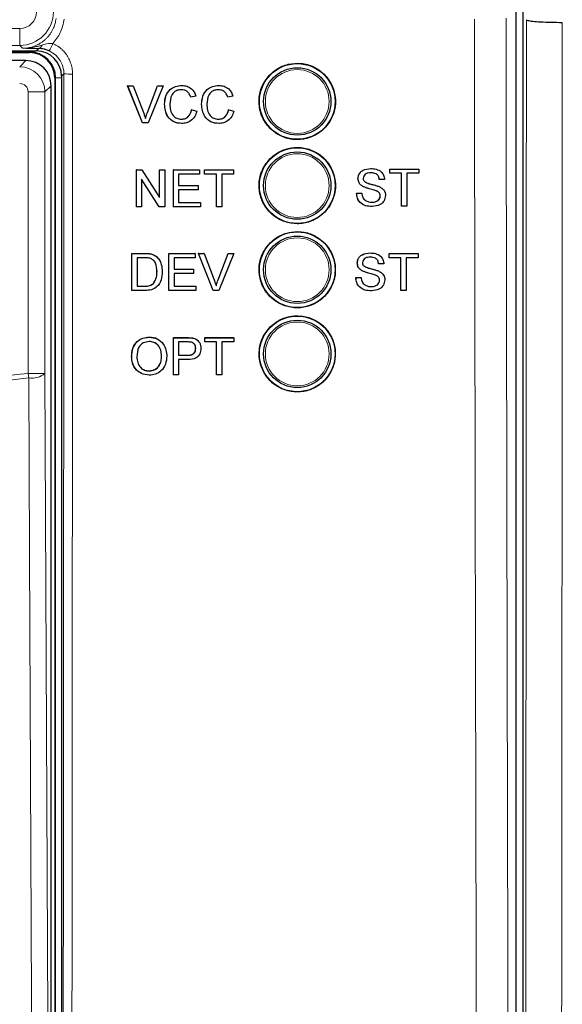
# Paper-space layout 'Blatt3' of a CAD drawing. Header units: millimetres. Extents: x 5 to 418, y 2 to 292.
# Tile 19 of 54: x 96 to 107, y 188 to 207. Entities that reach past the tile are written whole.
import ezdxf

# ---------------------------------------------------------------- set-up
doc = ezdxf.new("R2010")
doc.units = ezdxf.units.MM

psp = doc.layouts.new('Blatt3')

# ---------------------------------------------------------------- linework, layer by layer
at = {"color": 7, "linetype": 'Continuous', "lineweight": 25}
for p, q in [((106.4444, 165.9277), (106.4444, 235.2095)), ((106.3036, 166.1341), (106.3036, 211.3467)), ((90.1138, 206.8017), (96.8037, 206.8017)), ((92.912, 206.7684), (96.6703, 206.7684)), ((96.5978, 206.6124), (89.8095, 206.6124)), ((97.1703, 206.2684), (97.1703, 168.635)), ((97.3036, 206.3018), (97.3036, 168.6362)), ((97.0977, 168.7909), (97.0977, 206.1125)), ((98.6132, 206.1095), (98.6125, 206.1095)), ((98.9079, 205.3761), (98.6125, 206.1095)), ((98.9086, 205.3761), (98.6132, 206.1095)), ((98.6132, 206.1095), (98.7252, 206.1095)), ((98.7252, 206.1095), (98.9245, 205.5839)), ((99.0038, 205.5839), (99.1768, 206.0392)), ((99.0045, 205.5839), (99.2042, 206.1095)), ((99.3162, 206.1095), (99.0206, 205.3761)), ((99.2042, 206.1095), (99.2036, 206.1095)), ((99.2042, 206.1095), (99.3162, 206.1095)), ((99.6827, 206.1189), (99.6821, 206.1189)), ((100.4153, 206.1189), (100.4148, 206.1189)), ((99.8617, 205.8835), (99.861, 205.8835)), ((99.9651, 205.9057), (99.8617, 205.8835)), ((100.5944, 205.8835), (100.5936, 205.8835)), ((100.6977, 205.9057), (100.5944, 205.8835)), ((99.3451, 205.7482), (99.3444, 205.7482)), ((99.8805, 205.635), (99.8798, 205.635)), ((99.8805, 205.635), (99.9838, 205.6109)), ((100.0778, 205.7482), (100.077, 205.7482)), ((100.6132, 205.635), (100.6124, 205.635)), ((100.6132, 205.635), (100.7165, 205.6109)), ((98.9086, 205.3761), (98.9079, 205.3761)), ((99.0206, 205.3761), (98.9086, 205.3761)), ((99.6847, 205.3667), (99.684, 205.3667)), ((100.4174, 205.3667), (100.4167, 205.3667)), ((98.7848, 204.448), (98.7843, 204.448)), ((98.7848, 203.7147), (98.7848, 204.448)), ((98.7848, 204.448), (98.894, 204.448)), ((98.894, 204.448), (99.245, 203.9008)), ((99.245, 204.448), (99.2447, 204.448)), ((99.245, 203.9008), (99.245, 204.448)), ((99.245, 204.448), (99.3483, 204.448)), ((99.3483, 204.448), (99.3483, 203.7147)), ((99.5174, 204.448), (99.5171, 204.448)), ((99.5174, 203.7147), (99.5174, 204.448)), ((99.5174, 204.448), (100.0339, 204.448)), ((100.0339, 204.448), (100.0339, 204.3634)), ((100.1372, 204.448), (100.1371, 204.448)), ((100.1372, 204.3634), (100.1372, 204.448)), ((100.1372, 204.448), (100.7101, 204.448)), ((100.7101, 204.448), (100.7101, 204.3634)), ((103.4272, 204.4728), (103.427, 204.4728)), ((103.8022, 204.4634), (103.8019, 204.4634)), ((103.8022, 204.3788), (103.8022, 204.4634)), ((103.8022, 204.4634), (104.3753, 204.4634)), ((104.3753, 204.4634), (104.3753, 204.3788)), ((99.2391, 203.7147), (98.8881, 204.2619)), ((98.8881, 204.2619), (98.8881, 203.7147)), ((100.0339, 204.3634), (99.6207, 204.3634)), ((99.6207, 204.3634), (99.6207, 204.1377)), ((100.1372, 204.3634), (100.137, 204.3634)), ((100.372, 204.3634), (100.1372, 204.3634)), ((100.372, 203.7147), (100.372, 204.3634)), ((100.7101, 204.3634), (100.4753, 204.3634)), ((100.4753, 204.3634), (100.4753, 203.7147)), ((103.1729, 204.272), (103.1725, 204.272)), ((103.5956, 204.2566), (103.595, 204.2566)), ((103.6989, 204.2566), (103.5956, 204.2566)), ((103.8022, 204.3788), (103.8018, 204.3788)), ((104.0371, 204.3788), (103.8022, 204.3788)), ((104.0364, 203.7301), (104.0364, 204.3194)), ((104.0371, 203.7301), (104.0371, 204.3788)), ((104.3753, 204.3788), (104.1404, 204.3788)), ((104.1404, 204.3788), (104.1404, 203.7301)), ((99.6207, 204.1377), (100.0057, 204.1377)), ((100.0057, 204.0531), (99.6207, 204.0531)), ((99.6207, 204.0531), (99.6207, 203.7993)), ((100.0057, 204.1377), (100.0057, 204.0531)), ((103.281, 204.1135), (103.2805, 204.1135)), ((103.5363, 204.0322), (103.5356, 204.0322)), ((99.6207, 203.7993), (100.0527, 203.7993)), ((100.0527, 203.7993), (100.0527, 203.7147)), ((103.1447, 203.9839), (103.144, 203.9839)), ((103.1447, 203.9839), (103.248, 203.9839)), ((103.6144, 203.9332), (103.6137, 203.9332)), ((98.7833, 203.7147), (98.7833, 203.7156)), ((98.7848, 203.7147), (98.7833, 203.7147)), ((98.8881, 203.7147), (98.7848, 203.7147)), ((99.2391, 203.7147), (99.2378, 203.7147)), ((99.3483, 203.7147), (99.2391, 203.7147)), ((99.5174, 203.7147), (99.5161, 203.7147)), ((100.0527, 203.7147), (99.5174, 203.7147)), ((100.372, 203.7147), (100.3709, 203.7147)), ((100.4753, 203.7147), (100.372, 203.7147)), ((103.4516, 203.7207), (103.4509, 203.7207)), ((104.0371, 203.7301), (104.0364, 203.7301)), ((104.1404, 203.7301), (104.0371, 203.7301)), ((98.6955, 202.0592), (98.6966, 202.7921)), ((98.6966, 202.7921), (98.6956, 202.7931)), ((98.6966, 202.7921), (98.9472, 202.792)), ((98.7999, 202.7075), (98.799, 202.1438)), ((98.9484, 202.7075), (98.7999, 202.7075)), ((99.0767, 202.7814), (99.0757, 202.7824)), ((99.1832, 202.729), (99.1822, 202.73)), ((99.197, 202.7165), (99.1958, 202.7176)), ((99.4295, 202.7919), (99.4284, 202.7929)), ((99.4284, 202.059), (99.4295, 202.7919)), ((99.4295, 202.7919), (99.9463, 202.7917)), ((99.5327, 202.7073), (99.5324, 202.4818)), ((99.9461, 202.7072), (99.5327, 202.7073)), ((99.9463, 202.7917), (99.9451, 202.7929)), ((99.9463, 202.7917), (99.9461, 202.7072)), ((100.0128, 202.7917), (100.0116, 202.7928)), ((100.3071, 202.0587), (100.0128, 202.7917)), ((100.0128, 202.7917), (100.1248, 202.7917)), ((100.1248, 202.7917), (100.1236, 202.7928)), ((100.1248, 202.7917), (100.3233, 202.2663)), ((100.4021, 202.2675), (100.6027, 202.7927)), ((100.4033, 202.2663), (100.6039, 202.7915)), ((100.716, 202.7915), (100.4192, 202.0587)), ((100.6039, 202.7915), (100.6027, 202.7927)), ((100.6027, 202.7927), (100.7148, 202.7927)), ((100.6039, 202.7915), (100.716, 202.7915)), ((100.716, 202.7915), (100.7148, 202.7927)), ((103.4133, 202.8017), (103.4131, 202.8017)), ((103.7883, 202.7077), (103.7879, 202.7077)), ((103.7883, 202.7923), (103.788, 202.7923)), ((103.7883, 202.7077), (103.7883, 202.7923)), ((103.7883, 202.7923), (104.3614, 202.7923)), ((104.0232, 202.7077), (103.7883, 202.7077)), ((104.0225, 202.059), (104.0225, 202.6492)), ((104.0232, 202.059), (104.0232, 202.7077)), ((104.3614, 202.7077), (104.1265, 202.7077)), ((104.1265, 202.7077), (104.1265, 202.059)), ((104.3614, 202.7923), (104.3614, 202.7077)), ((99.5324, 202.4818), (99.9176, 202.4817)), ((99.9176, 202.4817), (99.9165, 202.4828)), ((99.9176, 202.4817), (99.9175, 202.3971)), ((103.159, 202.6009), (103.1586, 202.6009)), ((103.2671, 202.4424), (103.2666, 202.4424)), ((103.5817, 202.5855), (103.5811, 202.5855)), ((103.685, 202.5855), (103.5817, 202.5855)), ((99.194, 202.4311), (99.193, 202.4321)), ((99.5322, 202.3972), (99.5318, 202.1435)), ((99.9175, 202.3971), (99.5322, 202.3972)), ((100.4033, 202.2663), (100.4021, 202.2675)), ((103.1308, 202.3129), (103.1301, 202.3129)), ((103.1308, 202.3129), (103.2341, 202.3129)), ((103.5224, 202.3612), (103.5217, 202.3612)), ((103.6005, 202.2622), (103.5998, 202.2622)), ((98.6955, 202.0592), (98.6946, 202.0601)), ((98.958, 202.0591), (98.6955, 202.0592)), ((98.799, 202.1438), (98.9501, 202.1437)), ((99.1232, 202.1955), (99.1222, 202.1964)), ((99.4284, 202.059), (99.4274, 202.06)), ((99.9639, 202.0588), (99.4284, 202.059)), ((99.5318, 202.1435), (99.964, 202.1434)), ((99.964, 202.1434), (99.9629, 202.1445)), ((99.964, 202.1434), (99.9639, 202.0588)), ((100.3071, 202.0587), (100.306, 202.0599)), ((100.4192, 202.0587), (100.3071, 202.0587)), ((103.4377, 202.0496), (103.437, 202.0496)), ((104.0232, 202.059), (104.0225, 202.059)), ((104.1265, 202.059), (104.0232, 202.059)), ((99.0409, 201.1317), (99.0395, 201.133)), ((99.5175, 200.7766), (99.5181, 201.1236)), ((99.5195, 201.1223), (99.5181, 201.1236)), ((99.5181, 201.1236), (99.7873, 201.1236)), ((99.5183, 200.3895), (99.5195, 201.1223)), ((99.5195, 201.1223), (99.7887, 201.1223)), ((99.8973, 201.1154), (99.8958, 201.1167)), ((99.9997, 201.0699), (99.9981, 201.0714)), ((100.1379, 201.0506), (100.138, 201.1236)), ((100.1395, 201.1223), (100.138, 201.1236)), ((100.138, 201.1236), (100.711, 201.1236)), ((100.1393, 201.0378), (100.1395, 201.1223)), ((100.1395, 201.1223), (100.7124, 201.1223)), ((100.7124, 201.1223), (100.711, 201.1236)), ((100.7124, 201.1223), (100.7123, 201.0378)), ((99.6227, 201.0378), (99.6223, 200.7747)), ((99.7976, 201.0378), (99.6227, 201.0378)), ((99.9606, 200.9087), (99.9592, 200.91)), ((100.1393, 201.0378), (100.1379, 201.039)), ((100.3741, 201.0378), (100.1393, 201.0378)), ((100.3731, 200.3895), (100.3741, 201.0378)), ((100.4775, 201.0378), (100.4764, 200.3895)), ((100.7123, 201.0378), (100.4775, 201.0378)), ((98.6923, 200.7462), (98.6909, 200.7475)), ((99.2841, 200.7555), (99.2827, 200.7568)), ((99.6221, 200.6902), (99.6216, 200.3895)), ((99.8016, 200.6902), (99.6221, 200.6902)), ((99.6223, 200.7747), (99.799, 200.7747)), ((99.039, 200.4647), (99.0375, 200.466)), ((99.5183, 200.3895), (99.5169, 200.3907)), ((99.6216, 200.3895), (99.5183, 200.3895)), ((100.3731, 200.3895), (100.3718, 200.3907)), ((100.4764, 200.3895), (100.3731, 200.3895))]:
    psp.add_line(p, q, dxfattribs=at)
at = {"color": 7, "linetype": 'Continuous', "lineweight": 18}
for p, q in [((90.1312, 207.2456), (96.4761, 207.2456)), ((96.4761, 206.9123), (96.4761, 207.2456)), ((96.6703, 206.783), (89.7185, 206.783)), ((96.4761, 206.9123), (90.1312, 206.9123)), ((96.5335, 206.8549), (96.4761, 206.9123)), ((96.6703, 206.783), (96.6703, 206.8017)), ((96.6703, 206.783), (96.6703, 206.7684)), ((96.8037, 206.8017), (96.8528, 206.8508)), ((96.4756, 206.4903), (96.5978, 206.6124)), ((97.3504, 206.3486), (97.3036, 206.3018)), ((97.1849, 206.2684), (97.1703, 206.2684)), ((97.1849, 206.2684), (97.3036, 206.2684)), ((97.1849, 168.635), (97.1849, 206.2684)), ((96.6422, 200.4153), (96.6422, 205.9903)), ((96.9755, 205.9903), (96.6422, 205.9903)), ((97.0977, 206.1125), (96.9755, 205.9903)), ((96.9755, 205.9903), (96.9755, 200.4153)), ((99.0045, 205.5839), (99.0038, 205.5839)), ((98.9472, 202.792), (98.9462, 202.793)), ((98.9501, 202.1437), (98.9491, 202.1446)), ((99.7887, 201.1223), (99.7873, 201.1236)), ((99.799, 200.7747), (99.7976, 200.776)), ((96.6533, 200.3291), (96.6422, 200.4153)), ((96.9755, 200.4153), (96.6422, 200.4153))]:
    psp.add_line(p, q, dxfattribs=at)
at = {"color": 7, "linetype": 'Continuous', "lineweight": 18, "flags": 128}
for points in [[(96.7332, 183.3173), (96.7302, 183.9611), (96.7181, 186.5367), (96.6697, 196.839), (96.6533, 200.3291)], [(96.9755, 200.4153), (97.0152, 191.9313), (97.0552, 183.4035)]]:
    psp.add_lwpolyline(points, dxfattribs=at)
at = {"color": 7, "linetype": 'Continuous', "lineweight": 25}
for centre, radius in [((101.9703, 205.8017), 0.75), ((101.9703, 205.8017), 0.6667), ((101.9703, 204.135), 0.75), ((101.9703, 204.135), 0.6667), ((101.9703, 202.4684), 0.75), ((101.9703, 202.4684), 0.6667), ((101.9703, 200.8017), 0.75), ((101.9703, 200.8017), 0.6667)]:
    psp.add_circle(centre, radius, dxfattribs=at)
at = {"color": 7, "linetype": 'Continuous', "lineweight": 18}
for centre in [(101.9703, 205.8017), (101.9703, 204.135), (101.9703, 202.4684), (101.9703, 200.8017)]:
    psp.add_circle(centre, 0.6316, dxfattribs=at)
for centre, radius, start, end in [((96.476, 207.579), 0.6667, 270.00873, 359.99127), ((96.1585, 207.3507), 1.052, 328.7156, 337.70032), ((96.8321, 206.9356), 0.0873, 283.66786, 348.64856), ((97.4804, 207.9432), 1.5999, 265.33873, 271.51453), ((96.7225, 200.7154), 0.3925, 259.84532, 310.1364)]:
    psp.add_arc(centre, radius, start, end, dxfattribs=at)
at = {"color": 7, "linetype": 'Continuous', "lineweight": 25}
for radius in [0.5146, 0.5]:
    psp.add_arc((96.6703, 206.2684), radius, 0, 90, dxfattribs=at)
at = {"color": 7, "linetype": 'Continuous', "lineweight": 18}
for centre, major_axis, ratio, start_param, end_param in [((96.476, 207.579), (-0.2358, 0.2358), 0.9996955, 2.3563468, 3.9268385), ((96.4755, 205.9903), (-0.3536, 0.3536), 0.9998985, 3.9271431, 5.4976349), ((96.4755, 205.9903), (0.1179, 0.1179), 0.9996955, 5.4979394, 7.0684312)]:
    psp.add_ellipse(centre, major_axis=major_axis, ratio=ratio, start_param=start_param, end_param=end_param, dxfattribs=at)
at = {"color": 7, "linetype": 'Continuous', "lineweight": 25}
for centre, major_axis, ratio, start_param, end_param in [((96.8035, 206.3016), (0.3537, 0.3537), 0.9996955, 5.4979394, 7.0684312), ((96.5977, 206.1125), (0.3536, -0.3536), 0.9998985, 0.7855505, 2.3560422)]:
    psp.add_ellipse(centre, major_axis=major_axis, ratio=ratio, start_param=start_param, end_param=end_param, dxfattribs=at)
at = {"color": 7, "linetype": 'Continuous', "lineweight": 18}
for points, knots in [([(96.5335, 206.8549), (96.5584, 206.8557), (96.6017, 206.8571), (96.6628, 206.8668), (96.7171, 206.8797), (96.7707, 206.8975), (96.8225, 206.9197), (96.8719, 206.946), (96.9188, 206.9763), (96.9636, 207.0108), (97.0051, 207.0489), (97.0431, 207.0901), (97.0774, 207.1342), (97.1082, 207.1816), (97.1348, 207.2313), (97.157, 207.2828), (97.1746, 207.3357), (97.1883, 207.3906), (97.1935, 207.4282), (97.196, 207.4471)], [0, 0, 0, 0, 0.07682728, 0.13350231, 0.19056933, 0.24887416, 0.3076074, 0.36425017, 0.42128647, 0.4795649, 0.53827295, 0.59495658, 0.65203546, 0.71036093, 0.76911703, 0.82581302, 0.88290357, 0.94123732, 1, 1, 1, 1]), ([(97.3561, 207.4331), (97.3374, 207.3403), (97.3015, 207.1614), (97.1869, 207.0197), (97.1318, 206.9515)], [0, 0, 0, 0, 0.5189654, 1, 1, 1, 1]), ([(105.5798, 166.1865), (105.5783, 166.6299), (105.5704, 168.8471), (105.5393, 178.162), (105.5031, 191.4664), (105.4841, 203.0038), (105.4768, 207.4331)], [0, 0, 0, 0, 0.0322876, 0.1614382, 0.6780666, 1, 1, 1, 1]), ([(106.1039, 207.4514), (106.1093, 204.0147), (106.1203, 197.1409), (106.1436, 186.8339), (106.1716, 176.5293), (106.1949, 169.664), (106.2065, 166.2312)], [0, 0, 0, 0, 0.24993733, 0.49989972, 0.74993732, 1, 1, 1, 1]), ([(106.4699, 165.9022), (106.4743, 169.3563), (106.4832, 176.265), (106.4935, 186.6416), (106.5017, 197.0272), (106.5052, 203.9564), (106.507, 207.4213)], [0, 0, 0, 0, 0.24989406, 0.49983045, 0.74989401, 1, 1, 1, 1]), ([(107.218, 207.3686), (107.2178, 206.9243), (107.2168, 204.7028), (107.2137, 198.9272), (107.2075, 190.0445), (107.1968, 178.4235), (107.1867, 170.3638), (107.181, 165.8509)], [0, 0, 0, 0, 0.0320694, 0.1603478, 0.4169318, 0.6735157, 1, 1, 1, 1]), ([(96.9177, 206.9184), (96.96, 206.9323), (97.0287, 206.9548), (97.1032, 206.9524), (97.1318, 206.9515)], [0, 0, 0, 0, 0.6162692, 1, 1, 1, 1]), ([(97.1318, 206.9515), (97.1402, 206.9476), (97.1652, 206.9358), (97.2057, 206.913), (97.2524, 206.8816), (97.2893, 206.8518), (97.3308, 206.8138), (97.3688, 206.7724), (97.4079, 206.7199), (97.4329, 206.6796), (97.4594, 206.63), (97.4816, 206.5784), (97.5011, 206.5158), (97.5113, 206.4695), (97.5203, 206.4122), (97.5217, 206.3732), (97.5227, 206.3438)], [0, 0, 0, 0, 0.0361801, 0.1088378, 0.1825388, 0.2573083, 0.2948736, 0.403651, 0.4773408, 0.5520971, 0.5896555, 0.6984992, 0.772235, 0.8470391, 0.8846219, 1, 1, 1, 1]), ([(96.5335, 206.8549), (96.5345, 206.8549), (96.5383, 206.8549), (96.5523, 206.8549), (96.5788, 206.8555), (96.6159, 206.8574), (96.6562, 206.8611), (96.6965, 206.8662), (96.7385, 206.8731), (96.7822, 206.8819), (96.8275, 206.8926), (96.8727, 206.9047), (96.9027, 206.9139), (96.9177, 206.9184)], [0, 0, 0, 0, 0.0073743, 0.0295245, 0.1082133, 0.2119375, 0.3157939, 0.4200314, 0.5243876, 0.6429784, 0.7617087, 0.8808033, 1, 1, 1, 1]), ([(96.8528, 206.8508), (96.7972, 206.8514), (96.6854, 206.8526), (96.5851, 206.8542), (96.5342, 206.8549), (96.5335, 206.8549)], [0, 0, 0, 0, 0.4934713, 0.9935248, 1, 1, 1, 1]), ([(97.3504, 206.3486), (97.3495, 206.3706), (97.3465, 206.4488), (97.3043, 206.5789), (97.2043, 206.7194), (97.1065, 206.7761), (97.0575, 206.8044)], [0, 0, 0, 0, 0.11584913, 0.41074499, 0.70540532, 1, 1, 1, 1]), ([(97.3196, 168.5559), (97.323, 171.7022), (97.3299, 177.9949), (97.3382, 187.4413), (97.3453, 196.8924), (97.3487, 203.1964), (97.3504, 206.3486)], [0, 0, 0, 0, 0.249948, 0.4999168, 0.749948, 1, 1, 1, 1]), ([(97.5227, 206.3438), (97.5227, 206.2328), (97.5224, 205.6774), (97.5212, 203.3451), (97.5179, 197.5703), (97.5116, 188.6881), (97.5027, 178.4201), (97.4954, 171.708), (97.4919, 168.5451)], [0, 0, 0, 0, 0.0088086, 0.044043, 0.1849809, 0.4668597, 0.7487682, 1, 1, 1, 1]), ([(96.6533, 200.3291), (95.8013, 200.2273), (94.0964, 200.0237), (91.5255, 199.8203), (88.9456, 199.6929), (86.6415, 199.6546), (84.619, 199.675), (82.8791, 199.7303), (81.1398, 199.823), (79.4016, 199.9538), (77.6719, 200.1187), (76.5243, 200.2592), (75.9539, 200.3291)], [0, 0, 0, 0, 0.1240156, 0.248154, 0.3726687, 0.4973114, 0.5811585, 0.6650056, 0.7488917, 0.8328946, 0.9169361, 1, 1, 1, 1]), ([(75.965, 200.4153), (77.6884, 200.2251), (81.1424, 199.8439), (86.3337, 199.7018), (91.5131, 199.8486), (94.9302, 200.2262), (96.6422, 200.4153)], [0, 0, 0, 0, 0.2508222, 0.5026819, 0.7508343, 1, 1, 1, 1])]:
    psp.add_open_spline(points, degree=3, knots=knots, dxfattribs=at)
at = {"color": 7, "linetype": 'Continuous', "lineweight": 25}
for points, knots in [([(106.507, 207.4213), (106.507, 207.421), (106.5083, 207.4163), (106.5302, 207.4056), (106.623, 207.3905), (106.7856, 207.3777), (106.9921, 207.3694), (107.1425, 207.3689), (107.2177, 207.3686)], [0, 0, 0, 0, 0.00843892, 0.16818315, 0.37640619, 0.58434931, 0.79217266, 1, 1, 1, 1]), ([(97.0575, 206.8044), (97.0328, 206.8144), (97.0013, 206.8271), (96.9314, 206.8454), (96.8891, 206.8483), (96.8528, 206.8508)], [0, 0, 0, 0, 0.3391927, 0.4330012, 1, 1, 1, 1]), ([(101.4355, 206.338), (101.3812, 206.2721), (101.2727, 206.1403), (101.2042, 205.8885), (101.2176, 205.6313), (101.3167, 205.3919), (101.4891, 205.199), (101.716, 205.0738), (101.9717, 205.0309), (102.2272, 205.0752), (102.4534, 205.2016), (102.6249, 205.3955), (102.7224, 205.6351), (102.7353, 205.8933), (102.6621, 206.1413), (102.5109, 206.3513), (102.2985, 206.4996), (102.0486, 206.5693), (101.7906, 206.5515), (101.5794, 206.4644), (101.4755, 206.3731), (101.4355, 206.338)], [0, 0, 0, 0, 0.0535723, 0.1071443, 0.1607313, 0.2143785, 0.2681024, 0.321888, 0.375695, 0.4294732, 0.4831833, 0.5368141, 0.5903891, 0.6439578, 0.6975746, 0.7512731, 0.8050495, 0.8588638, 0.9126587, 0.9663868, 1, 1, 1, 1]), ([(99.3444, 205.7482), (99.3483, 205.8012), (99.3562, 205.9067), (99.4379, 206.0364), (99.5577, 206.1074), (99.6405, 206.115), (99.682, 206.1189)], [0, 0, 0, 0, 0.2804925, 0.5595697, 0.7796153, 1, 1, 1, 1]), ([(99.3451, 205.7482), (99.3491, 205.8012), (99.3569, 205.9067), (99.4386, 206.0364), (99.5585, 206.1074), (99.6412, 206.115), (99.6827, 206.1189)], [0, 0, 0, 0, 0.28049248, 0.55956971, 0.77961533, 1, 1, 1, 1]), ([(99.6777, 206.0343), (99.6518, 206.0325), (99.6001, 206.0289), (99.5309, 205.9896), (99.4598, 205.8994), (99.4531, 205.8108), (99.4484, 205.7487)], [0, 0, 0, 0, 0.1872234, 0.3739058, 0.5607363, 1, 1, 1, 1]), ([(99.861, 205.8835), (99.8529, 205.9064), (99.8368, 205.9519), (99.7914, 206.0041), (99.7339, 206.0309), (99.696, 206.0331), (99.677, 206.0343)], [0, 0, 0, 0, 0.2805533, 0.55973893, 0.77965382, 1, 1, 1, 1]), ([(99.8617, 205.8835), (99.8536, 205.9064), (99.8375, 205.9519), (99.7921, 206.0041), (99.7346, 206.0309), (99.6967, 206.0331), (99.6777, 206.0343)], [0, 0, 0, 0, 0.2805533, 0.5597389, 0.7796538, 1, 1, 1, 1]), ([(99.6827, 206.1189), (99.7186, 206.1162), (99.7903, 206.111), (99.8782, 206.0578), (99.9371, 205.9856), (99.9557, 205.9324), (99.9651, 205.9057)], [0, 0, 0, 0, 0.2800806, 0.5594487, 0.7795488, 1, 1, 1, 1]), ([(100.077, 205.7482), (100.081, 205.8012), (100.0889, 205.9067), (100.1705, 206.0364), (100.2904, 206.1074), (100.3732, 206.115), (100.4146, 206.1189)], [0, 0, 0, 0, 0.2804925, 0.5595697, 0.7796153, 1, 1, 1, 1]), ([(100.0778, 205.7482), (100.0817, 205.8012), (100.0896, 205.9067), (100.1712, 206.0364), (100.2911, 206.1074), (100.3739, 206.115), (100.4153, 206.1189)], [0, 0, 0, 0, 0.2804925, 0.5595697, 0.7796153, 1, 1, 1, 1]), ([(100.4103, 206.0343), (100.3844, 206.0325), (100.3327, 206.0289), (100.2636, 205.9896), (100.1925, 205.8994), (100.1858, 205.8108), (100.1811, 205.7487)], [0, 0, 0, 0, 0.1872234, 0.3739058, 0.5607363, 1, 1, 1, 1]), ([(100.5936, 205.8835), (100.5856, 205.9064), (100.5694, 205.9519), (100.524, 206.0041), (100.4665, 206.0309), (100.4286, 206.0331), (100.4096, 206.0343)], [0, 0, 0, 0, 0.2805533, 0.55973893, 0.77965382, 1, 1, 1, 1]), ([(100.5944, 205.8835), (100.5863, 205.9064), (100.5702, 205.9519), (100.5247, 206.0041), (100.4673, 206.0309), (100.4293, 206.0331), (100.4103, 206.0343)], [0, 0, 0, 0, 0.2805533, 0.5597389, 0.7796538, 1, 1, 1, 1]), ([(100.4153, 206.1189), (100.4512, 206.1162), (100.5229, 206.111), (100.6109, 206.0578), (100.6697, 205.9856), (100.6884, 205.9324), (100.6977, 205.9057)], [0, 0, 0, 0, 0.2800806, 0.5594487, 0.7795488, 1, 1, 1, 1]), ([(99.4484, 205.7487), (99.4505, 205.7093), (99.4546, 205.6308), (99.4973, 205.5254), (99.5823, 205.4622), (99.6441, 205.455), (99.675, 205.4514)], [0, 0, 0, 0, 0.281245, 0.5607156, 0.780138, 1, 1, 1, 1]), ([(100.1811, 205.7487), (100.1831, 205.7093), (100.1872, 205.6308), (100.2299, 205.5254), (100.3149, 205.4622), (100.3767, 205.455), (100.4077, 205.4514)], [0, 0, 0, 0, 0.281245, 0.5607156, 0.780138, 1, 1, 1, 1]), ([(98.9245, 205.5839), (98.9327, 205.562), (98.9473, 205.5229), (98.9594, 205.483), (98.9647, 205.4655)], [0, 0, 0, 0, 0.5599982, 1, 1, 1, 1]), ([(98.964, 205.4655), (98.9707, 205.4878), (98.9828, 205.5277), (98.9974, 205.5667), (99.0038, 205.5839)], [0, 0, 0, 0, 0.5599723, 1, 1, 1, 1]), ([(98.9647, 205.4655), (98.9715, 205.4878), (98.9835, 205.5277), (98.9981, 205.5667), (99.0045, 205.5839)], [0, 0, 0, 0, 0.5599723, 1, 1, 1, 1]), ([(99.684, 205.3667), (99.6291, 205.3708), (99.5197, 205.3788), (99.4039, 205.4902), (99.3534, 205.6209), (99.3474, 205.7058), (99.3444, 205.7482)], [0, 0, 0, 0, 0.2799551, 0.5580876, 0.7789116, 1, 1, 1, 1]), ([(99.6847, 205.3667), (99.6298, 205.3708), (99.5204, 205.3788), (99.4047, 205.4902), (99.3541, 205.6209), (99.3481, 205.7058), (99.3451, 205.7482)], [0, 0, 0, 0, 0.2799551, 0.5580876, 0.7789116, 1, 1, 1, 1]), ([(99.6743, 205.4514), (99.7025, 205.4541), (99.7588, 205.4595), (99.8444, 205.5218), (99.8664, 205.5921), (99.8798, 205.635)], [0, 0, 0, 0, 0.2807112, 0.5609046, 1, 1, 1, 1]), ([(99.675, 205.4514), (99.7032, 205.4541), (99.7595, 205.4595), (99.8451, 205.5218), (99.8671, 205.5921), (99.8805, 205.635)], [0, 0, 0, 0, 0.2807112, 0.5609046, 1, 1, 1, 1]), ([(99.9838, 205.6109), (99.9717, 205.5734), (99.9475, 205.4984), (99.8701, 205.4165), (99.7773, 205.3728), (99.7156, 205.3688), (99.6847, 205.3667)], [0, 0, 0, 0, 0.2802563, 0.5595462, 0.7795894, 1, 1, 1, 1]), ([(100.4167, 205.3667), (100.3617, 205.3708), (100.2523, 205.3788), (100.1366, 205.4902), (100.0861, 205.6209), (100.08, 205.7058), (100.077, 205.7482)], [0, 0, 0, 0, 0.27995506, 0.55808759, 0.77891157, 1, 1, 1, 1]), ([(100.4174, 205.3667), (100.3625, 205.3708), (100.253, 205.3788), (100.1373, 205.4902), (100.0868, 205.6209), (100.0808, 205.7058), (100.0778, 205.7482)], [0, 0, 0, 0, 0.2799551, 0.5580876, 0.7789116, 1, 1, 1, 1]), ([(100.407, 205.4514), (100.4351, 205.4541), (100.4914, 205.4595), (100.5771, 205.5218), (100.599, 205.5921), (100.6124, 205.635)], [0, 0, 0, 0, 0.2807112, 0.5609046, 1, 1, 1, 1]), ([(100.4077, 205.4514), (100.4359, 205.4541), (100.4921, 205.4595), (100.5778, 205.5218), (100.5998, 205.5921), (100.6132, 205.635)], [0, 0, 0, 0, 0.2807112, 0.5609046, 1, 1, 1, 1]), ([(100.7165, 205.6109), (100.7043, 205.5734), (100.6801, 205.4984), (100.6027, 205.4165), (100.5099, 205.3728), (100.4482, 205.3688), (100.4174, 205.3667)], [0, 0, 0, 0, 0.2802563, 0.5595462, 0.7795894, 1, 1, 1, 1]), ([(101.4357, 204.6703), (101.3815, 204.6044), (101.2732, 204.4727), (101.205, 204.2211), (101.2186, 203.9642), (101.3178, 203.7252), (101.4902, 203.5326), (101.717, 203.4078), (101.9724, 203.3651), (102.2276, 203.4096), (102.4534, 203.536), (102.6245, 203.7299), (102.7217, 203.9693), (102.7344, 204.2272), (102.6611, 204.4748), (102.5098, 204.6845), (102.2975, 204.8324), (102.0478, 204.9019), (101.7901, 204.8839), (101.5792, 204.7967), (101.4756, 204.7054), (101.4357, 204.6703)], [0, 0, 0, 0, 0.05356912, 0.10713778, 0.16072478, 0.21437646, 0.26810738, 0.32189954, 0.37570971, 0.42948642, 0.48319093, 0.5368144, 0.59038353, 0.64395056, 0.69757055, 0.75127575, 0.80505943, 0.85887833, 0.91267304, 0.96639642, 1, 1, 1, 1]), ([(103.1722, 204.272), (103.1746, 204.2946), (103.1795, 204.3398), (103.2161, 204.3991), (103.2954, 204.4602), (103.3725, 204.4676), (103.4265, 204.4728)], [0, 0, 0, 0, 0.1870287, 0.3741238, 0.5611402, 1, 1, 1, 1]), ([(103.1729, 204.272), (103.1753, 204.2946), (103.1802, 204.3398), (103.2168, 204.3991), (103.2961, 204.4602), (103.3732, 204.4676), (103.4272, 204.4728)], [0, 0, 0, 0, 0.1870287, 0.3741238, 0.5611402, 1, 1, 1, 1]), ([(103.4313, 204.3882), (103.4114, 204.3875), (103.3716, 204.386), (103.3187, 204.3655), (103.2826, 204.3258), (103.2783, 204.2944), (103.2762, 204.2787)], [0, 0, 0, 0, 0.2812903, 0.5608202, 0.7806803, 1, 1, 1, 1]), ([(103.4272, 204.4728), (103.4635, 204.4705), (103.536, 204.466), (103.6297, 204.4199), (103.6871, 204.3419), (103.695, 204.285), (103.6989, 204.2566)], [0, 0, 0, 0, 0.2807972, 0.5601508, 0.7798767, 1, 1, 1, 1]), ([(103.5949, 204.2566), (103.591, 204.2785), (103.5831, 204.3222), (103.524, 204.3821), (103.4661, 204.3859), (103.4307, 204.3882)], [0, 0, 0, 0, 0.2810967, 0.5602874, 1, 1, 1, 1]), ([(103.5956, 204.2566), (103.5916, 204.2785), (103.5838, 204.3222), (103.5247, 204.3821), (103.4668, 204.3859), (103.4313, 204.3882)], [0, 0, 0, 0, 0.2810967, 0.5602874, 1, 1, 1, 1]), ([(103.2804, 204.1135), (103.2639, 204.1228), (103.231, 204.1415), (103.1839, 204.193), (103.1766, 204.2421), (103.1722, 204.272)], [0, 0, 0, 0, 0.2814452, 0.5622732, 1, 1, 1, 1]), ([(103.281, 204.1135), (103.2646, 204.1228), (103.2317, 204.1415), (103.1846, 204.193), (103.1773, 204.2421), (103.1729, 204.272)], [0, 0, 0, 0, 0.28144516, 0.56227323, 1, 1, 1, 1]), ([(103.2762, 204.2787), (103.2775, 204.2651), (103.2797, 204.2406), (103.2955, 204.2221), (103.3025, 204.214)], [0, 0, 0, 0, 0.55961689, 1, 1, 1, 1]), ([(103.3025, 204.214), (103.3334, 204.1985), (103.3846, 204.1729), (103.4624, 204.1561), (103.5275, 204.139), (103.5696, 204.1234), (103.5906, 204.1155)], [0, 0, 0, 0, 0.3384083, 0.5589741, 0.7795351, 1, 1, 1, 1]), ([(103.5356, 204.0322), (103.5067, 204.0415), (103.459, 204.0569), (103.3914, 204.0739), (103.3346, 204.0902), (103.2984, 204.1057), (103.2804, 204.1135)], [0, 0, 0, 0, 0.3399393, 0.5600249, 0.7800825, 1, 1, 1, 1]), ([(103.5363, 204.0322), (103.5074, 204.0415), (103.4597, 204.0569), (103.3921, 204.0739), (103.3353, 204.0902), (103.2991, 204.1057), (103.281, 204.1135)], [0, 0, 0, 0, 0.3399393, 0.5600249, 0.7800825, 1, 1, 1, 1]), ([(103.6137, 203.9332), (103.6125, 203.9459), (103.6101, 203.9712), (103.5833, 204.0097), (103.5537, 204.0237), (103.5356, 204.0322)], [0, 0, 0, 0, 0.2800885, 0.55997049, 1, 1, 1, 1]), ([(103.6144, 203.9332), (103.6132, 203.9459), (103.6108, 203.9712), (103.584, 204.0097), (103.5544, 204.0237), (103.5363, 204.0322)], [0, 0, 0, 0, 0.2800885, 0.55997049, 1, 1, 1, 1]), ([(103.5906, 204.1155), (103.61, 204.1057), (103.6487, 204.0861), (103.6908, 204.041), (103.7142, 203.9894), (103.7165, 203.9553), (103.7177, 203.9382)], [0, 0, 0, 0, 0.2803713, 0.5599089, 0.7798589, 1, 1, 1, 1]), ([(103.4509, 203.7207), (103.4082, 203.7228), (103.3231, 203.7272), (103.2159, 203.7885), (103.1555, 203.8837), (103.1478, 203.9505), (103.144, 203.9839)], [0, 0, 0, 0, 0.2808135, 0.5595629, 0.7796198, 1, 1, 1, 1]), ([(103.4516, 203.7207), (103.4089, 203.7228), (103.3237, 203.7272), (103.2166, 203.7885), (103.1562, 203.8837), (103.1485, 203.9505), (103.1447, 203.9839)], [0, 0, 0, 0, 0.2808135, 0.5595629, 0.7796198, 1, 1, 1, 1]), ([(103.248, 203.9839), (103.2522, 203.9559), (103.2605, 203.9002), (103.3148, 203.8393), (103.3813, 203.8099), (103.4251, 203.8068), (103.447, 203.8053)], [0, 0, 0, 0, 0.280632, 0.5586744, 0.7791973, 1, 1, 1, 1]), ([(103.4464, 203.8053), (103.4683, 203.8067), (103.5122, 203.8094), (103.5689, 203.8364), (103.6062, 203.8815), (103.6112, 203.916), (103.6137, 203.9332)], [0, 0, 0, 0, 0.2809172, 0.5608127, 0.7805018, 1, 1, 1, 1]), ([(103.447, 203.8053), (103.469, 203.8067), (103.5129, 203.8094), (103.5696, 203.8364), (103.6069, 203.8815), (103.6119, 203.916), (103.6144, 203.9332)], [0, 0, 0, 0, 0.2809172, 0.5608127, 0.7805018, 1, 1, 1, 1]), ([(103.7177, 203.9382), (103.7118, 203.9025), (103.7001, 203.831), (103.6007, 203.7378), (103.5082, 203.7272), (103.4516, 203.7207)], [0, 0, 0, 0, 0.2799417, 0.5600797, 1, 1, 1, 1]), ([(101.4359, 203.0026), (101.3819, 202.9368), (101.2738, 202.8051), (101.2059, 202.5538), (101.2196, 202.2972), (101.3189, 202.0586), (101.4912, 201.8663), (101.7179, 201.7418), (101.9731, 201.6994), (102.2279, 201.7441), (102.4533, 201.8705), (102.624, 202.0643), (102.7209, 202.3034), (102.7334, 202.561), (102.66, 202.8083), (102.5088, 203.0176), (102.2966, 203.1652), (102.0471, 203.2344), (101.7897, 203.2162), (101.5792, 203.1289), (101.4757, 203.0377), (101.4359, 203.0026)], [0, 0, 0, 0, 0.053566, 0.1071314, 0.1607186, 0.214375, 0.2681131, 0.3219118, 0.3757251, 0.4295001, 0.4831988, 0.5368148, 0.5903782, 0.6439436, 0.697567, 0.7512791, 0.8050701, 0.8588935, 0.9126879, 0.9664063, 1, 1, 1, 1]), ([(98.946, 202.7932), (98.9704, 202.7931), (99.0138, 202.7929), (99.0567, 202.7857), (99.0755, 202.7826)], [0, 0, 0, 0, 0.560174, 1, 1, 1, 1]), ([(98.9472, 202.792), (98.9716, 202.7919), (99.015, 202.7918), (99.0579, 202.7846), (99.0767, 202.7814)], [0, 0, 0, 0, 0.560174, 1, 1, 1, 1]), ([(99.0695, 202.6923), (99.0473, 202.6978), (99.0074, 202.7075), (98.9665, 202.7075), (98.9484, 202.7075)], [0, 0, 0, 0, 0.5592546, 1, 1, 1, 1]), ([(99.194, 202.4311), (99.1908, 202.4892), (99.1864, 202.5703), (99.128, 202.6579), (99.089, 202.6808), (99.0695, 202.6923)], [0, 0, 0, 0, 0.5591497, 0.7800403, 1, 1, 1, 1]), ([(99.0755, 202.7826), (99.0972, 202.7764), (99.136, 202.7652), (99.1679, 202.7409), (99.182, 202.7301)], [0, 0, 0, 0, 0.5598465, 1, 1, 1, 1]), ([(99.0767, 202.7814), (99.0984, 202.7752), (99.1372, 202.7641), (99.1691, 202.7397), (99.1832, 202.729)], [0, 0, 0, 0, 0.55984653, 1, 1, 1, 1]), ([(99.1928, 202.4323), (99.1888, 202.4894), (99.1831, 202.5691), (99.1401, 202.6441), (99.1193, 202.658), (99.1173, 202.6594)], [0, 0, 0, 0, 0.6949859, 0.9695382, 1, 1, 1, 1]), ([(99.1832, 202.729), (99.2047, 202.7067), (99.2478, 202.662), (99.2894, 202.5574), (99.2944, 202.478), (99.2974, 202.4295)], [0, 0, 0, 0, 0.279769, 0.5599289, 1, 1, 1, 1]), ([(103.1583, 202.6009), (103.1607, 202.6235), (103.1656, 202.6687), (103.2022, 202.728), (103.2815, 202.7892), (103.3586, 202.7966), (103.4126, 202.8017)], [0, 0, 0, 0, 0.1870287, 0.3741238, 0.5611402, 1, 1, 1, 1]), ([(103.159, 202.6009), (103.1614, 202.6235), (103.1663, 202.6687), (103.2028, 202.728), (103.2822, 202.7892), (103.3593, 202.7966), (103.4133, 202.8017)], [0, 0, 0, 0, 0.1870287, 0.3741238, 0.5611402, 1, 1, 1, 1]), ([(103.4174, 202.7171), (103.3975, 202.7164), (103.3577, 202.715), (103.3048, 202.6944), (103.2687, 202.6548), (103.2644, 202.6234), (103.2623, 202.6077)], [0, 0, 0, 0, 0.2812903, 0.5608202, 0.7806803, 1, 1, 1, 1]), ([(103.4133, 202.8017), (103.4496, 202.7995), (103.5221, 202.7949), (103.6158, 202.7488), (103.6732, 202.6709), (103.6811, 202.614), (103.685, 202.5855)], [0, 0, 0, 0, 0.28079722, 0.56015084, 0.77987671, 1, 1, 1, 1]), ([(103.581, 202.5855), (103.5771, 202.6074), (103.5692, 202.6511), (103.5101, 202.7111), (103.4522, 202.7148), (103.4168, 202.7171)], [0, 0, 0, 0, 0.2810967, 0.5602874, 1, 1, 1, 1]), ([(103.5817, 202.5855), (103.5777, 202.6074), (103.5699, 202.6511), (103.5108, 202.7111), (103.4529, 202.7148), (103.4174, 202.7171)], [0, 0, 0, 0, 0.2810967, 0.5602874, 1, 1, 1, 1]), ([(103.2665, 202.4424), (103.25, 202.4518), (103.2171, 202.4704), (103.17, 202.5219), (103.1627, 202.571), (103.1583, 202.6009)], [0, 0, 0, 0, 0.28144516, 0.56227323, 1, 1, 1, 1]), ([(103.2671, 202.4424), (103.2507, 202.4518), (103.2178, 202.4704), (103.1706, 202.5219), (103.1634, 202.571), (103.159, 202.6009)], [0, 0, 0, 0, 0.2814452, 0.5622732, 1, 1, 1, 1]), ([(103.2623, 202.6077), (103.2635, 202.594), (103.2658, 202.5696), (103.2816, 202.5511), (103.2886, 202.5429)], [0, 0, 0, 0, 0.5596169, 1, 1, 1, 1]), ([(103.5217, 202.3612), (103.4928, 202.3705), (103.4451, 202.3858), (103.3775, 202.4028), (103.3207, 202.4192), (103.2845, 202.4347), (103.2665, 202.4424)], [0, 0, 0, 0, 0.33993933, 0.56002492, 0.78008245, 1, 1, 1, 1]), ([(103.5224, 202.3612), (103.4934, 202.3705), (103.4458, 202.3858), (103.3782, 202.4028), (103.3214, 202.4192), (103.2852, 202.4347), (103.2671, 202.4424)], [0, 0, 0, 0, 0.3399393, 0.5600249, 0.7800825, 1, 1, 1, 1]), ([(103.2886, 202.5429), (103.3195, 202.5274), (103.3706, 202.5018), (103.4484, 202.485), (103.5136, 202.4679), (103.5557, 202.4523), (103.5767, 202.4445)], [0, 0, 0, 0, 0.3384083, 0.5589741, 0.7795351, 1, 1, 1, 1]), ([(103.5767, 202.4445), (103.5961, 202.4346), (103.6348, 202.415), (103.6769, 202.3699), (103.7003, 202.3184), (103.7026, 202.2842), (103.7038, 202.2672)], [0, 0, 0, 0, 0.2803713, 0.5599089, 0.7798589, 1, 1, 1, 1]), ([(99.2974, 202.4295), (99.2936, 202.3759), (99.2861, 202.2692), (99.2113, 202.1314), (99.0846, 202.0643), (99.0003, 202.0609), (98.958, 202.0591)], [0, 0, 0, 0, 0.28084, 0.5599517, 0.7790685, 1, 1, 1, 1]), ([(99.122, 202.1966), (99.1466, 202.2373), (99.1907, 202.3101), (99.1922, 202.3948), (99.1928, 202.4323)], [0, 0, 0, 0, 0.5574522, 1, 1, 1, 1]), ([(99.1232, 202.1955), (99.1478, 202.2361), (99.1919, 202.309), (99.1934, 202.3936), (99.194, 202.4311)], [0, 0, 0, 0, 0.5574522, 1, 1, 1, 1]), ([(100.3233, 202.2663), (100.3315, 202.2445), (100.346, 202.2054), (100.3581, 202.1655), (100.3634, 202.148)], [0, 0, 0, 0, 0.5599982, 1, 1, 1, 1]), ([(100.3634, 202.148), (100.3702, 202.1703), (100.3823, 202.2101), (100.3969, 202.2491), (100.4033, 202.2663)], [0, 0, 0, 0, 0.5599723, 1, 1, 1, 1]), ([(103.437, 202.0496), (103.3943, 202.0518), (103.3092, 202.0561), (103.202, 202.1175), (103.1416, 202.2127), (103.1339, 202.2794), (103.1301, 202.3129)], [0, 0, 0, 0, 0.2808135, 0.5595629, 0.7796198, 1, 1, 1, 1]), ([(103.4377, 202.0496), (103.395, 202.0518), (103.3098, 202.0561), (103.2026, 202.1175), (103.1422, 202.2127), (103.1346, 202.2794), (103.1308, 202.3129)], [0, 0, 0, 0, 0.2808135, 0.5595629, 0.7796198, 1, 1, 1, 1]), ([(103.2341, 202.3129), (103.2383, 202.2849), (103.2466, 202.2292), (103.3009, 202.1682), (103.3674, 202.1388), (103.4112, 202.1358), (103.4331, 202.1342)], [0, 0, 0, 0, 0.280632, 0.5586744, 0.7791973, 1, 1, 1, 1]), ([(103.4325, 202.1342), (103.4544, 202.1356), (103.4983, 202.1384), (103.555, 202.1653), (103.5923, 202.2105), (103.5973, 202.245), (103.5998, 202.2622)], [0, 0, 0, 0, 0.2809172, 0.5608127, 0.7805018, 1, 1, 1, 1]), ([(103.4331, 202.1342), (103.4551, 202.1356), (103.499, 202.1384), (103.5557, 202.1653), (103.593, 202.2105), (103.598, 202.245), (103.6005, 202.2622)], [0, 0, 0, 0, 0.28091717, 0.56081274, 0.7805018, 1, 1, 1, 1]), ([(103.7038, 202.2672), (103.6979, 202.2315), (103.6862, 202.16), (103.5868, 202.0668), (103.4943, 202.0561), (103.4377, 202.0496)], [0, 0, 0, 0, 0.2799417, 0.5600797, 1, 1, 1, 1]), ([(103.5998, 202.2622), (103.5986, 202.2748), (103.5962, 202.3001), (103.5694, 202.3387), (103.5398, 202.3526), (103.5217, 202.3612)], [0, 0, 0, 0, 0.2800885, 0.5599705, 1, 1, 1, 1]), ([(103.6005, 202.2622), (103.5993, 202.2748), (103.5969, 202.3001), (103.5701, 202.3387), (103.5405, 202.3526), (103.5224, 202.3612)], [0, 0, 0, 0, 0.2800885, 0.5599705, 1, 1, 1, 1]), ([(98.9488, 202.1449), (98.9844, 202.1449), (99.0478, 202.1449), (99.0994, 202.1809), (99.122, 202.1966)], [0, 0, 0, 0, 0.561861, 1, 1, 1, 1]), ([(98.9501, 202.1437), (98.9856, 202.1437), (99.049, 202.1438), (99.1006, 202.1797), (99.1232, 202.1955)], [0, 0, 0, 0, 0.561861, 1, 1, 1, 1]), ([(101.4362, 201.3349), (101.3823, 201.2691), (101.2744, 201.1376), (101.2068, 200.8866), (101.2207, 200.6303), (101.3199, 200.3921), (101.4922, 200.2001), (101.7187, 200.0759), (101.9736, 200.0338), (102.228, 200.0785), (102.4531, 200.205), (102.6234, 200.3986), (102.7201, 200.6374), (102.7324, 200.8947), (102.6589, 201.1416), (102.5077, 201.3506), (102.2957, 201.4979), (102.0465, 201.5668), (101.7894, 201.5484), (101.5792, 201.4612), (101.476, 201.37), (101.4362, 201.3349)], [0, 0, 0, 0, 0.053563, 0.1071253, 0.1607129, 0.2143741, 0.2681195, 0.3219247, 0.375741, 0.4295142, 0.4832069, 0.5368154, 0.590373, 0.6439371, 0.697564, 0.7512832, 0.8050816, 0.8589094, 0.9127032, 0.9664164, 1, 1, 1, 1]), ([(98.6909, 200.7475), (98.6946, 200.8025), (98.702, 200.9122), (98.7877, 201.0454), (98.9101, 201.1225), (98.9963, 201.1295), (99.0395, 201.133)], [0, 0, 0, 0, 0.2805704, 0.5595746, 0.7795608, 1, 1, 1, 1]), ([(98.6923, 200.7462), (98.696, 200.8012), (98.7034, 200.9109), (98.7892, 201.0441), (98.9116, 201.1212), (98.9978, 201.1282), (99.0409, 201.1317)], [0, 0, 0, 0, 0.2805704, 0.5595746, 0.7795608, 1, 1, 1, 1]), ([(99.0395, 201.133), (99.0963, 201.1311), (99.1638, 201.1289), (99.2111, 201.0859), (99.2187, 201.079)], [0, 0, 0, 0, 0.8404856, 1, 1, 1, 1]), ([(99.0409, 201.1317), (99.0948, 201.1254), (99.2025, 201.1127), (99.321, 201.0091), (99.3791, 200.8816), (99.3846, 200.797), (99.3874, 200.7547)], [0, 0, 0, 0, 0.27956445, 0.55858412, 0.77908716, 1, 1, 1, 1]), ([(99.7873, 201.1236), (99.8076, 201.1235), (99.844, 201.1234), (99.88, 201.1187), (99.8958, 201.1167)], [0, 0, 0, 0, 0.5601005, 1, 1, 1, 1]), ([(99.7887, 201.1223), (99.809, 201.1222), (99.8454, 201.1221), (99.8814, 201.1175), (99.8973, 201.1154)], [0, 0, 0, 0, 0.5601005, 1, 1, 1, 1]), ([(99.8958, 201.1167), (99.9235, 201.1115), (99.962, 201.1043), (99.9875, 201.076), (99.9947, 201.068)], [0, 0, 0, 0, 0.7160888, 1, 1, 1, 1]), ([(99.8973, 201.1154), (99.9238, 201.1089), (99.9768, 201.096), (100.0312, 201.0396), (100.0595, 200.9754), (100.0625, 200.9329), (100.064, 200.9117)], [0, 0, 0, 0, 0.280013, 0.5589104, 0.7793956, 1, 1, 1, 1]), ([(99.0414, 201.0472), (99.0002, 201.0416), (98.918, 201.0306), (98.805, 200.9198), (98.7992, 200.8114), (98.7956, 200.7451)], [0, 0, 0, 0, 0.2801277, 0.5596529, 1, 1, 1, 1]), ([(99.2841, 200.7555), (99.2816, 200.7955), (99.2768, 200.8752), (99.2221, 200.9762), (99.1355, 201.0373), (99.0728, 201.0439), (99.0414, 201.0472)], [0, 0, 0, 0, 0.2807967, 0.5600682, 0.779984, 1, 1, 1, 1]), ([(99.2827, 200.7568), (99.2801, 200.7964), (99.2749, 200.8755), (99.2249, 200.9756), (99.1679, 201.0085), (99.1455, 201.0214)], [0, 0, 0, 0, 0.3792008, 0.756342, 1, 1, 1, 1]), ([(99.7975, 200.776), (99.82, 200.7768), (99.8647, 200.7783), (99.9249, 200.8048), (99.9555, 200.857), (99.958, 200.8923), (99.9592, 200.91)], [0, 0, 0, 0, 0.2814007, 0.5597529, 0.7793558, 1, 1, 1, 1]), ([(99.882, 201.0313), (99.8664, 201.0337), (99.8384, 201.0379), (99.8101, 201.0378), (99.7976, 201.0378)], [0, 0, 0, 0, 0.5595849, 1, 1, 1, 1]), ([(99.799, 200.7747), (99.8214, 200.7755), (99.8661, 200.777), (99.9263, 200.8036), (99.9569, 200.8557), (99.9594, 200.891), (99.9606, 200.9087)], [0, 0, 0, 0, 0.2814007, 0.5597529, 0.7793558, 1, 1, 1, 1]), ([(100.064, 200.9117), (100.06, 200.875), (100.0521, 200.8019), (99.9585, 200.6961), (99.8612, 200.6924), (99.8016, 200.6902)], [0, 0, 0, 0, 0.2807512, 0.5597085, 1, 1, 1, 1]), ([(99.9606, 200.9087), (99.9597, 200.9234), (99.9579, 200.9527), (99.9399, 200.99), (99.9141, 201.0183), (99.8927, 201.027), (99.882, 201.0313)], [0, 0, 0, 0, 0.2802608, 0.5600775, 0.7801497, 1, 1, 1, 1]), ([(99.9592, 200.91), (99.9582, 200.9246), (99.9563, 200.9537), (99.9406, 200.9894), (99.9238, 201.0051), (99.9177, 201.0108)], [0, 0, 0, 0, 0.3886713, 0.7767266, 1, 1, 1, 1]), ([(98.7689, 200.5097), (98.7671, 200.5111), (98.7332, 200.5384), (98.7042, 200.6262), (98.6953, 200.7071), (98.6909, 200.7475)], [0, 0, 0, 0, 0.0267331, 0.5132069, 1, 1, 1, 1]), ([(99.0393, 200.3801), (98.9863, 200.3862), (98.8806, 200.3983), (98.7635, 200.4985), (98.703, 200.622), (98.6959, 200.7048), (98.6923, 200.7462)], [0, 0, 0, 0, 0.27959997, 0.55876532, 0.77931029, 1, 1, 1, 1]), ([(98.7956, 200.7451), (98.7981, 200.7058), (98.8029, 200.6276), (98.8618, 200.532), (98.9467, 200.4734), (99.0082, 200.4676), (99.039, 200.4647)], [0, 0, 0, 0, 0.2806566, 0.559885, 0.7798492, 1, 1, 1, 1]), ([(99.0375, 200.466), (99.0777, 200.4711), (99.1581, 200.4814), (99.2415, 200.5652), (99.2781, 200.6624), (99.2811, 200.7253), (99.2827, 200.7568)], [0, 0, 0, 0, 0.2791002, 0.558192, 0.7788064, 1, 1, 1, 1]), ([(99.039, 200.4647), (99.0791, 200.4698), (99.1595, 200.4801), (99.2429, 200.5639), (99.2795, 200.6611), (99.2826, 200.724), (99.2841, 200.7555)], [0, 0, 0, 0, 0.2791002, 0.558192, 0.7788064, 1, 1, 1, 1]), ([(99.3874, 200.7547), (99.3827, 200.701), (99.3733, 200.5938), (99.2877, 200.4637), (99.1655, 200.3924), (99.0814, 200.3842), (99.0393, 200.3801)], [0, 0, 0, 0, 0.280353, 0.5595023, 0.7796353, 1, 1, 1, 1]), ([(98.9311, 200.4931), (98.9366, 200.4893), (98.967, 200.4677), (99.0057, 200.4667), (99.0375, 200.466)], [0, 0, 0, 0, 0.1780865, 1, 1, 1, 1])]:
    psp.add_open_spline(points, degree=3, knots=knots, dxfattribs=at)

doc.saveas('drawing.dxf')
